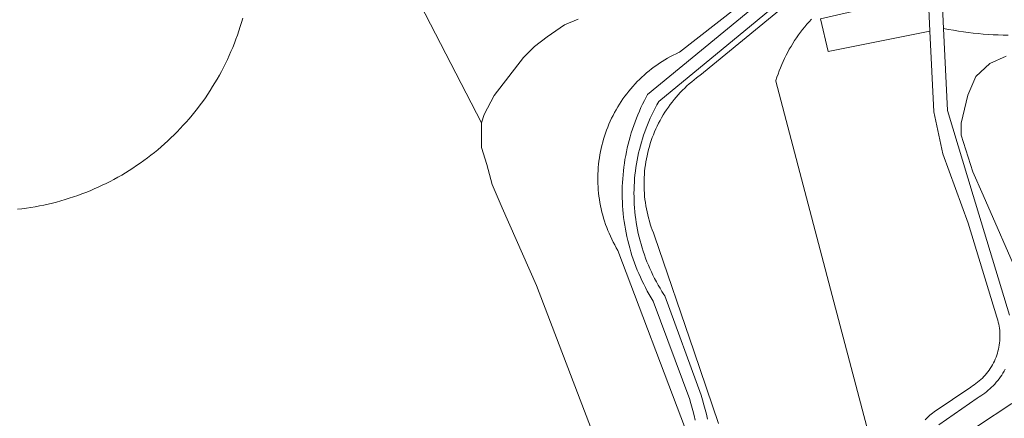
# Model space of a CAD drawing. Header units: metres. Extents: x 80938 to 82288, y 446951 to 448452.
# Tile 77 of 96: x 81827 to 81933, y 447909 to 447952. Entities that reach past the tile are written whole.
import ezdxf

# ---------------------------------------------------------------- set-up
doc = ezdxf.new("R2010")
doc.units = ezdxf.units.M
doc.header["$MEASUREMENT"] = 0
for name, color, linetype, lineweight in [('B-WE-IE-TERREINAFSCHEIDING_KUNSTMATIG_HEKWERK-G', 253, 'IE-TERREINAFSCHEIDING-KUNSTMATIG', 18), ('B-WE-OG-BEBOUWING_BEZINKTANK-GV', 253, 'Continuous', 35), ('B-WE-OG-TERREIN_CULTUURSCHEIDING-GV', 253, 'Continuous', 18), ('B-WE-OG-TERREIN_ERF-GV', 253, 'Continuous', 18), ('B-WE-OG-WATER_SLOOT-GV', 253, 'Continuous', 18), ('B-WE-VH-VERHARDING_HALFVERHARDING-GV', 253, 'Continuous', 18)]:
    doc.layers.add(name, color=color, linetype=linetype, lineweight=lineweight)
doc.linetypes.add('IE-TERREINAFSCHEIDING-KUNSTMATIG', pattern='A,4,[82,NLCS.SHX,S=0.75,R=90,X=0,Y=0],4,-2', length=10)

msp = doc.modelspace()

# ---------------------------------------------------------------- linework, layer by layer
at = {"layer": 'B-WE-IE-TERREINAFSCHEIDING_KUNSTMATIG_HEKWERK-G', "linetype": 'Continuous', "lineweight": 0}
for points in [[(81882.745, 447923.632), (81879.053, 447932.017), (81877.981, 447934.547), (81877.381, 447936.69), (81876.823, 447938.534), (81876.823, 447939.777), (81876.823, 447941.192), (81877.123, 447942.093), (81878.195, 447944.151), (81881.368, 447948.224), (81882.526, 447949.425), (81883.898, 447950.454), (81885.784, 447951.783), (81887.242, 447952.383)], [(81882.745, 447923.632), (81890.847, 447902.462)]]:
    msp.add_lwpolyline(points, dxfattribs=at)
at = {"layer": 'B-WE-OG-BEBOUWING_BEZINKTANK-GV', "linetype": 'Continuous', "lineweight": 0}
msp.add_lwpolyline([(81826.74, 447931.867), (81827.213, 447931.922), (81827.685, 447931.986), (81828.157, 447932.057), (81828.627, 447932.136), (81829.095, 447932.223), (81829.562, 447932.317), (81830.028, 447932.42), (81830.492, 447932.53), (81830.953, 447932.648), (81831.413, 447932.774), (81831.87, 447932.907), (81832.326, 447933.049), (81832.778, 447933.198), (81833.229, 447933.354), (81833.676, 447933.518), (81834.121, 447933.689), (81834.563, 447933.868), (81835.001, 447934.054), (81835.437, 447934.248), (81835.869, 447934.449), (81836.298, 447934.657), (81836.723, 447934.872), (81837.145, 447935.094), (81837.563, 447935.324), (81837.977, 447935.56), (81838.386, 447935.804), (81838.792, 447936.054), (81839.194, 447936.31), (81839.591, 447936.574), (81839.983, 447936.844), (81840.371, 447937.121), (81840.754, 447937.405), (81841.133, 447937.694), (81841.506, 447937.99), (81841.875, 447938.292), (81842.238, 447938.601), (81842.597, 447938.915), (81842.95, 447939.235), (81843.297, 447939.562), (81843.639, 447939.894), (81843.975, 447940.231), (81844.306, 447940.575), (81844.631, 447940.924), (81844.95, 447941.278), (81845.262, 447941.637), (81845.569, 447942.002), (81845.87, 447942.372), (81846.164, 447942.747), (81846.452, 447943.126), (81846.734, 447943.511), (81847.009, 447943.9), (81847.278, 447944.294), (81847.54, 447944.692), (81847.795, 447945.095), (81848.043, 447945.501), (81848.285, 447945.912), (81848.52, 447946.327), (81848.747, 447946.746), (81848.968, 447947.168), (81849.181, 447947.594), (81849.388, 447948.024), (81849.587, 447948.457), (81849.778, 447948.893), (81849.963, 447949.333), (81850.14, 447949.775), (81850.309, 447950.221), (81850.471, 447950.669), (81850.626, 447951.12), (81850.773, 447951.573), (81850.912, 447952.029), (81851.044, 447952.487)], dxfattribs=at)
at = {"layer": 'B-WE-OG-TERREIN_CULTUURSCHEIDING-GV', "linetype": 'Continuous', "lineweight": 0}
for points in [[(81916.985, 447963.492), (81898.195, 447948.823), (81898.142, 447948.799), (81897.829, 447948.652), (81897.519, 447948.498), (81897.213, 447948.336), (81896.911, 447948.168), (81896.613, 447947.992), (81896.319, 447947.81), (81896.029, 447947.621), (81895.743, 447947.425), (81895.462, 447947.223), (81895.186, 447947.014), (81894.915, 447946.799), (81894.649, 447946.578), (81894.388, 447946.351), (81894.132, 447946.118), (81893.882, 447945.879), (81893.638, 447945.634), (81893.399, 447945.383), (81893.166, 447945.128), (81892.939, 447944.866), (81892.718, 447944.6), (81892.503, 447944.329), (81892.295, 447944.052), (81892.093, 447943.771), (81891.897, 447943.486), (81891.709, 447943.196), (81891.527, 447942.901), (81891.352, 447942.603), (81891.183, 447942.3), (81891.022, 447941.994), (81890.868, 447941.684), (81890.721, 447941.371), (81890.582, 447941.054), (81890.449, 447940.734), (81890.325, 447940.411), (81890.207, 447940.086), (81890.098, 447939.758), (81889.996, 447939.427), (81889.901, 447939.094), (81889.815, 447938.759), (81889.736, 447938.422), (81889.665, 447938.083), (81889.601, 447937.743), (81889.546, 447937.402), (81889.498, 447937.059), (81889.459, 447936.715), (81889.427, 447936.37), (81889.404, 447936.025), (81889.388, 447935.679), (81889.38, 447935.333), (81889.381, 447934.987), (81889.389, 447934.641), (81889.405, 447934.296), (81889.43, 447933.95), (81889.462, 447933.606), (81889.502, 447933.262), (81889.551, 447932.92), (81889.607, 447932.578), (81889.671, 447932.238), (81889.743, 447931.899), (81889.822, 447931.563), (81889.91, 447931.228), (81890.005, 447930.895), (81890.108, 447930.565), (81890.218, 447930.237), (81890.336, 447929.911), (81890.461, 447929.589), (81890.594, 447929.269), (81890.734, 447928.953), (81890.882, 447928.64), (81891.037, 447928.33), (81891.198, 447928.024), (81891.367, 447927.722), (81891.543, 447927.424), (81898.829, 447908.136)], [(81898.829, 447908.136), (81891.543, 447927.424), (81891.367, 447927.722), (81891.198, 447928.024), (81891.037, 447928.33), (81890.882, 447928.64), (81890.734, 447928.953), (81890.594, 447929.269), (81890.461, 447929.589), (81890.336, 447929.911), (81890.218, 447930.237), (81890.108, 447930.565), (81890.005, 447930.895), (81889.91, 447931.228), (81889.822, 447931.563), (81889.743, 447931.899), (81889.671, 447932.238), (81889.607, 447932.578), (81889.551, 447932.92), (81889.502, 447933.262), (81889.462, 447933.606), (81889.43, 447933.95), (81889.405, 447934.296), (81889.389, 447934.641), (81889.381, 447934.987), (81889.38, 447935.333), (81889.388, 447935.679), (81889.404, 447936.025), (81889.427, 447936.37), (81889.459, 447936.715), (81889.498, 447937.059), (81889.546, 447937.402), (81889.601, 447937.743), (81889.665, 447938.083), (81889.736, 447938.422), (81889.815, 447938.759), (81889.901, 447939.094), (81889.996, 447939.427), (81890.098, 447939.758), (81890.207, 447940.086), (81890.325, 447940.411), (81890.449, 447940.734), (81890.582, 447941.054), (81890.721, 447941.371), (81890.868, 447941.684), (81891.022, 447941.994), (81891.183, 447942.3), (81891.352, 447942.603), (81891.527, 447942.901), (81891.709, 447943.196), (81891.897, 447943.486), (81892.093, 447943.771), (81892.295, 447944.052), (81892.503, 447944.329), (81892.718, 447944.6), (81892.939, 447944.866), (81893.166, 447945.128), (81893.399, 447945.383), (81893.638, 447945.634), (81893.882, 447945.879), (81894.132, 447946.118), (81894.388, 447946.351), (81894.649, 447946.578), (81894.915, 447946.799), (81895.186, 447947.014), (81895.462, 447947.223), (81895.743, 447947.425), (81896.029, 447947.621), (81896.319, 447947.81), (81896.613, 447947.992), (81896.911, 447948.168), (81897.213, 447948.336), (81897.519, 447948.498), (81897.829, 447948.652), (81898.142, 447948.799), (81898.195, 447948.823), (81916.985, 447963.492)], [(81899.889, 447909.119), (81899.768, 447909.63), (81899.64, 447910.14), (81899.504, 447910.647), (81899.36, 447911.153), (81899.31, 447911.323), (81895.355, 447921.957), (81895.136, 447922.315), (81894.924, 447922.676), (81894.719, 447923.042), (81894.52, 447923.412), (81894.329, 447923.785), (81894.145, 447924.162), (81893.969, 447924.542), (81893.799, 447924.926), (81893.637, 447925.312), (81893.482, 447925.702), (81893.335, 447926.095), (81893.196, 447926.49), (81893.063, 447926.888), (81892.939, 447927.288), (81892.822, 447927.691), (81892.713, 447928.096), (81892.611, 447928.503), (81892.518, 447928.912), (81892.432, 447929.322), (81892.354, 447929.734), (81892.284, 447930.148), (81892.222, 447930.562), (81892.167, 447930.978), (81892.121, 447931.395), (81892.083, 447931.813), (81892.052, 447932.231), (81892.03, 447932.65), (81892.015, 447933.069), (81892.009, 447933.488), (81892.011, 447933.907), (81892.02, 447934.326), (81892.038, 447934.745), (81892.063, 447935.164), (81892.097, 447935.582), (81892.138, 447935.999), (81892.188, 447936.416), (81892.245, 447936.831), (81892.31, 447937.245), (81892.384, 447937.658), (81892.465, 447938.07), (81892.554, 447938.479), (81892.65, 447938.888), (81892.755, 447939.294), (81892.867, 447939.698), (81892.987, 447940.1), (81893.114, 447940.499), (81893.249, 447940.896), (81893.392, 447941.29), (81893.542, 447941.682), (81893.7, 447942.071), (81893.865, 447942.456), (81894.037, 447942.838), (81894.217, 447943.217), (81894.403, 447943.593), (81894.597, 447943.965), (81894.743, 447944.233), (81916.449, 447962.09)], [(81918.813, 447961.439), (81900.386, 447946.31), (81900.311, 447946.256), (81900.039, 447946.054), (81899.771, 447945.845), (81899.509, 447945.63), (81899.252, 447945.409), (81898.999, 447945.182), (81898.753, 447944.949), (81898.512, 447944.711), (81898.277, 447944.466), (81898.047, 447944.217), (81897.823, 447943.962), (81897.606, 447943.701), (81897.395, 447943.436), (81897.19, 447943.166), (81896.991, 447942.891), (81896.799, 447942.611), (81896.614, 447942.327), (81896.435, 447942.039), (81896.263, 447941.746), (81896.099, 447941.45), (81895.941, 447941.149), (81895.79, 447940.845), (81895.647, 447940.538), (81895.51, 447940.227), (81895.382, 447939.914), (81895.26, 447939.597), (81895.146, 447939.277), (81895.04, 447938.955), (81894.942, 447938.631), (81894.851, 447938.304), (81894.767, 447937.975), (81894.692, 447937.644), (81894.624, 447937.312), (81894.565, 447936.978), (81894.513, 447936.643), (81894.469, 447936.307), (81894.433, 447935.969), (81894.405, 447935.631), (81894.384, 447935.293), (81894.372, 447934.954), (81894.368, 447934.615), (81894.372, 447934.275), (81894.384, 447933.936), (81894.404, 447933.598), (81894.432, 447933.26), (81894.468, 447932.922), (81894.511, 447932.586), (81894.563, 447932.251), (81894.623, 447931.917), (81894.69, 447931.584), (81894.765, 447931.254), (81894.848, 447930.925), (81894.939, 447930.598), (81895.038, 447930.273), (81895.144, 447929.951), (81895.257, 447929.632), (81895.378, 447929.315), (81895.507, 447929.001), (81899.763, 447916.489), (81902.395, 447908.75)], [(81902.395, 447908.75), (81899.763, 447916.489), (81895.507, 447929.001), (81895.378, 447929.315), (81895.257, 447929.632), (81895.144, 447929.951), (81895.038, 447930.273), (81894.939, 447930.598), (81894.848, 447930.925), (81894.765, 447931.254), (81894.69, 447931.584), (81894.623, 447931.917), (81894.563, 447932.251), (81894.511, 447932.586), (81894.468, 447932.922), (81894.432, 447933.26), (81894.404, 447933.598), (81894.384, 447933.936), (81894.372, 447934.275), (81894.368, 447934.615), (81894.372, 447934.954), (81894.384, 447935.293), (81894.405, 447935.631), (81894.433, 447935.969), (81894.469, 447936.307), (81894.513, 447936.643), (81894.565, 447936.978), (81894.624, 447937.312), (81894.692, 447937.644), (81894.767, 447937.975), (81894.851, 447938.304), (81894.942, 447938.631), (81895.04, 447938.955), (81895.146, 447939.277), (81895.26, 447939.597), (81895.382, 447939.914), (81895.51, 447940.227), (81895.647, 447940.538), (81895.79, 447940.845), (81895.941, 447941.149), (81896.099, 447941.45), (81896.263, 447941.746), (81896.435, 447942.039), (81896.614, 447942.327), (81896.799, 447942.611), (81896.991, 447942.891), (81897.19, 447943.166), (81897.395, 447943.436), (81897.606, 447943.701), (81897.823, 447943.962), (81898.047, 447944.217), (81898.277, 447944.466), (81898.512, 447944.711), (81898.753, 447944.949), (81898.999, 447945.182), (81899.252, 447945.409), (81899.509, 447945.63), (81899.771, 447945.845), (81900.039, 447946.054), (81900.311, 447946.256), (81900.386, 447946.31), (81918.813, 447961.439)], [(81917.191, 447961.006), (81895.957, 447943.478), (81895.761, 447943.131), (81895.571, 447942.781), (81895.389, 447942.427), (81895.214, 447942.069), (81895.046, 447941.708), (81894.885, 447941.343), (81894.732, 447940.976), (81894.586, 447940.605), (81894.448, 447940.232), (81894.317, 447939.855), (81894.194, 447939.477), (81894.078, 447939.095), (81893.97, 447938.712), (81893.87, 447938.326), (81893.777, 447937.939), (81893.692, 447937.55), (81893.615, 447937.159), (81893.547, 447936.767), (81893.485, 447936.373), (81893.432, 447935.978), (81893.387, 447935.583), (81893.35, 447935.186), (81893.32, 447934.789), (81893.299, 447934.391), (81893.286, 447933.993), (81893.28, 447933.595), (81893.283, 447933.196), (81893.294, 447932.798), (81893.312, 447932.4), (81893.339, 447932.003), (81893.374, 447931.606), (81893.416, 447931.21), (81893.467, 447930.815), (81893.525, 447930.421), (81893.591, 447930.028), (81893.666, 447929.637), (81893.748, 447929.247), (81893.837, 447928.859), (81893.935, 447928.473), (81894.041, 447928.089), (81894.154, 447927.707), (81894.274, 447927.327), (81894.403, 447926.95), (81894.538, 447926.575), (81894.682, 447926.204), (81894.833, 447925.835), (81894.991, 447925.47), (81895.156, 447925.107), (81895.329, 447924.748), (81895.509, 447924.393), (81895.696, 447924.041), (81895.89, 447923.693), (81896.091, 447923.349), (81896.299, 447923.01), (81896.513, 447922.674), (81896.617, 447922.517), (81900.543, 447911.805), (81900.694, 447911.292), (81900.837, 447910.776), (81900.973, 447910.259), (81901.1, 447909.739), (81901.22, 447909.218)], [(81887.242, 447952.383), (81885.784, 447951.783), (81883.898, 447950.454), (81882.526, 447949.425), (81881.368, 447948.224), (81878.195, 447944.151), (81877.123, 447942.093), (81876.823, 447941.192), (81876.823, 447939.777), (81876.823, 447938.534), (81877.381, 447936.69), (81877.981, 447934.547), (81879.053, 447932.017), (81882.745, 447923.632), (81890.847, 447902.462)], [(81919.084, 447905.783), (81914.843, 447921.888), (81908.579, 447945.674), (81908.605, 447945.76), (81908.716, 447946.11), (81908.835, 447946.457), (81908.961, 447946.802), (81909.095, 447947.144), (81909.236, 447947.483), (81909.384, 447947.818), (81909.54, 447948.15), (81909.703, 447948.479), (81909.873, 447948.805), (81910.05, 447949.126), (81910.234, 447949.444), (81910.425, 447949.757), (81910.623, 447950.066), (81910.827, 447950.371), (81911.038, 447950.672), (81911.256, 447950.967), (81911.48, 447951.258), (81911.71, 447951.544), (81911.946, 447951.825), (81912.189, 447952.1), (81912.437, 447952.371)], [(81912.437, 447952.371), (81912.189, 447952.1), (81911.946, 447951.825), (81911.71, 447951.544), (81911.48, 447951.258), (81911.256, 447950.967), (81911.038, 447950.672), (81910.827, 447950.371), (81910.623, 447950.066), (81910.425, 447949.757), (81910.234, 447949.444), (81910.05, 447949.126), (81909.873, 447948.805), (81909.703, 447948.479), (81909.54, 447948.15), (81909.384, 447947.818), (81909.236, 447947.483), (81909.095, 447947.144), (81908.961, 447946.802), (81908.835, 447946.457), (81908.716, 447946.11), (81908.605, 447945.76), (81908.579, 447945.674), (81914.843, 447921.888), (81919.084, 447905.783)], [(81924.705, 447909.162), (81924.966, 447909.403), (81925.233, 447909.639), (81925.504, 447909.869), (81925.671, 447910.005), (81929.637, 447912.682), (81929.83, 447912.801), (81930.018, 447912.926), (81930.202, 447913.058), (81930.382, 447913.196), (81930.556, 447913.341), (81930.725, 447913.491), (81930.889, 447913.648), (81931.047, 447913.81), (81931.199, 447913.977), (81931.345, 447914.15), (81931.485, 447914.328), (81931.618, 447914.511), (81931.745, 447914.698), (81931.866, 447914.89), (81931.979, 447915.086), (81932.085, 447915.286), (81932.185, 447915.489), (81932.277, 447915.696), (81932.362, 447915.906), (81932.439, 447916.119), (81932.509, 447916.334), (81932.571, 447916.552), (81932.625, 447916.772), (81932.672, 447916.993), (81932.71, 447917.216), (81932.741, 447917.441), (81932.764, 447917.666), (81932.779, 447917.892), (81932.785, 447918.118), (81932.784, 447918.344), (81932.775, 447918.571), (81932.758, 447918.796), (81932.733, 447919.021), (81932.7, 447919.245), (81932.659, 447919.468), (81932.61, 447919.689), (81932.554, 447919.908), (81932.489, 447920.125), (81932.46, 447920.216), (81929.339, 447930.361), (81926.628, 447937.861), (81926.285, 447939.362), (81925.64, 447942.389), (81925.22, 447951.073), (81914.228, 447948.903), (81913.425, 447952.408)], [(81933.687, 447950.647), (81933.147, 447950.656), (81932.606, 447950.673), (81932.066, 447950.698), (81931.526, 447950.73), (81930.986, 447950.771), (81930.448, 447950.82), (81929.91, 447950.876), (81929.373, 447950.941), (81928.837, 447951.014), (81928.302, 447951.094), (81927.768, 447951.183), (81927.236, 447951.279), (81926.705, 447951.383), (81927.11, 447942.535), (81929.898, 447933.355), (81933.823, 447920.43)], [(81934.976, 447924.235), (81930.963, 447933.394), (81929.86, 447935.91), (81928.614, 447939.845), (81928.614, 447941.157), (81929.336, 447944.174), (81930.188, 447946.207), (81931.697, 447947.585), (81933.468, 447948.372)], [(81933.354, 447914.613), (81933.238, 447914.397), (81933.114, 447914.185), (81932.984, 447913.978), (81932.847, 447913.774), (81932.703, 447913.575), (81932.553, 447913.381), (81932.397, 447913.192), (81932.234, 447913.008), (81932.066, 447912.83), (81931.892, 447912.657), (81931.712, 447912.49), (81931.527, 447912.329), (81931.337, 447912.174), (81931.142, 447912.025), (81930.943, 447911.883), (81930.738, 447911.747), (81930.53, 447911.618), (81930.317, 447911.496), (81926.193, 447908.611)], [(81930.348, 447908.46), (81934.058, 447910.92)]]:
    msp.add_lwpolyline(points, dxfattribs=at)
at = {"layer": 'B-WE-OG-TERREIN_ERF-GV', "linetype": 'Continuous', "lineweight": 0}
for points in [[(81890.847, 447902.462), (81882.745, 447923.632), (81879.053, 447932.017), (81877.981, 447934.547), (81877.381, 447936.69), (81876.823, 447938.534), (81876.823, 447939.777), (81876.823, 447941.192), (81849.204, 447994.599)], [(81849.204, 447994.599), (81876.823, 447941.192), (81877.123, 447942.093), (81878.195, 447944.151), (81881.368, 447948.224), (81882.526, 447949.425), (81883.898, 447950.454), (81885.784, 447951.783), (81887.242, 447952.383)], [(81851.044, 447952.487), (81850.912, 447952.029), (81850.773, 447951.573), (81850.626, 447951.12), (81850.471, 447950.669), (81850.309, 447950.221), (81850.14, 447949.775), (81849.963, 447949.333), (81849.778, 447948.893), (81849.587, 447948.457), (81849.388, 447948.024), (81849.181, 447947.594), (81848.968, 447947.168), (81848.747, 447946.746), (81848.52, 447946.327), (81848.285, 447945.912), (81848.043, 447945.501), (81847.795, 447945.095), (81847.54, 447944.692), (81847.278, 447944.294), (81847.009, 447943.9), (81846.734, 447943.511), (81846.452, 447943.126), (81846.164, 447942.747), (81845.87, 447942.372), (81845.569, 447942.002), (81845.262, 447941.637), (81844.95, 447941.278), (81844.631, 447940.924), (81844.306, 447940.575), (81843.975, 447940.231), (81843.639, 447939.894), (81843.297, 447939.562), (81842.95, 447939.235), (81842.597, 447938.915), (81842.238, 447938.601), (81841.875, 447938.292), (81841.506, 447937.99), (81841.133, 447937.694), (81840.754, 447937.405), (81840.371, 447937.121), (81839.983, 447936.844), (81839.591, 447936.574), (81839.194, 447936.31), (81838.792, 447936.054), (81838.386, 447935.804), (81837.977, 447935.56), (81837.563, 447935.324), (81837.145, 447935.094), (81836.723, 447934.872), (81836.298, 447934.657), (81835.869, 447934.449), (81835.437, 447934.248), (81835.001, 447934.054), (81834.563, 447933.868), (81834.121, 447933.689), (81833.676, 447933.518), (81833.229, 447933.354), (81832.778, 447933.198), (81832.326, 447933.049), (81831.87, 447932.907), (81831.413, 447932.774), (81830.953, 447932.648), (81830.492, 447932.53), (81830.028, 447932.42), (81829.562, 447932.317), (81829.095, 447932.223), (81828.627, 447932.136), (81828.157, 447932.057), (81827.685, 447931.986), (81827.213, 447931.922), (81826.74, 447931.867)]]:
    msp.add_lwpolyline(points, dxfattribs=at)
at = {"layer": 'B-WE-OG-WATER_SLOOT-GV', "linetype": 'Continuous', "lineweight": 0}
for points in [[(81933.468, 447948.372), (81931.697, 447947.585), (81930.188, 447946.207), (81929.336, 447944.174), (81928.614, 447941.157), (81928.614, 447939.845), (81929.86, 447935.91), (81930.963, 447933.394), (81934.976, 447924.235)], [(81934.058, 447910.92), (81930.348, 447908.46)]]:
    msp.add_lwpolyline(points, dxfattribs=at)
at = {"layer": 'B-WE-VH-VERHARDING_HALFVERHARDING-GV', "linetype": 'Continuous', "lineweight": 0}
for points in [[(81916.449, 447962.09), (81894.743, 447944.233), (81894.597, 447943.965), (81894.403, 447943.593), (81894.217, 447943.217), (81894.037, 447942.838), (81893.865, 447942.456), (81893.7, 447942.071), (81893.542, 447941.682), (81893.392, 447941.29), (81893.249, 447940.896), (81893.114, 447940.499), (81892.987, 447940.1), (81892.867, 447939.698), (81892.755, 447939.294), (81892.65, 447938.888), (81892.554, 447938.479), (81892.465, 447938.07), (81892.384, 447937.658), (81892.31, 447937.245), (81892.245, 447936.831), (81892.188, 447936.416), (81892.138, 447935.999), (81892.097, 447935.582), (81892.063, 447935.164), (81892.038, 447934.745), (81892.02, 447934.326), (81892.011, 447933.907), (81892.009, 447933.488), (81892.015, 447933.069), (81892.03, 447932.65), (81892.052, 447932.231), (81892.083, 447931.813), (81892.121, 447931.395), (81892.167, 447930.978), (81892.222, 447930.562), (81892.284, 447930.148), (81892.354, 447929.734), (81892.432, 447929.322), (81892.518, 447928.912), (81892.611, 447928.503), (81892.713, 447928.096), (81892.822, 447927.691), (81892.939, 447927.288), (81893.063, 447926.888), (81893.196, 447926.49), (81893.335, 447926.095), (81893.482, 447925.702), (81893.637, 447925.312), (81893.799, 447924.926), (81893.969, 447924.542), (81894.145, 447924.162), (81894.329, 447923.785), (81894.52, 447923.412), (81894.719, 447923.042), (81894.924, 447922.676), (81895.136, 447922.315), (81895.355, 447921.957), (81899.31, 447911.323), (81899.36, 447911.153), (81899.504, 447910.647), (81899.64, 447910.14), (81899.768, 447909.63), (81899.889, 447909.119)], [(81901.22, 447909.218), (81901.1, 447909.739), (81900.973, 447910.259), (81900.837, 447910.776), (81900.694, 447911.292), (81900.543, 447911.805), (81896.617, 447922.517), (81896.513, 447922.674), (81896.299, 447923.01), (81896.091, 447923.349), (81895.89, 447923.693), (81895.696, 447924.041), (81895.509, 447924.393), (81895.329, 447924.748), (81895.156, 447925.107), (81894.991, 447925.47), (81894.833, 447925.835), (81894.682, 447926.204), (81894.538, 447926.575), (81894.403, 447926.95), (81894.274, 447927.327), (81894.154, 447927.707), (81894.041, 447928.089), (81893.935, 447928.473), (81893.837, 447928.859), (81893.748, 447929.247), (81893.666, 447929.637), (81893.591, 447930.028), (81893.525, 447930.421), (81893.467, 447930.815), (81893.416, 447931.21), (81893.374, 447931.606), (81893.339, 447932.003), (81893.312, 447932.4), (81893.294, 447932.798), (81893.283, 447933.196), (81893.28, 447933.595), (81893.286, 447933.993), (81893.299, 447934.391), (81893.32, 447934.789), (81893.35, 447935.186), (81893.387, 447935.583), (81893.432, 447935.978), (81893.485, 447936.373), (81893.547, 447936.767), (81893.615, 447937.159), (81893.692, 447937.55), (81893.777, 447937.939), (81893.87, 447938.326), (81893.97, 447938.712), (81894.078, 447939.095), (81894.194, 447939.477), (81894.317, 447939.855), (81894.448, 447940.232), (81894.586, 447940.605), (81894.732, 447940.976), (81894.885, 447941.343), (81895.046, 447941.708), (81895.214, 447942.069), (81895.389, 447942.427), (81895.571, 447942.781), (81895.761, 447943.131), (81895.957, 447943.478), (81917.191, 447961.006)], [(81925.025, 447955.11), (81925.22, 447951.073), (81925.64, 447942.389), (81926.285, 447939.362), (81926.628, 447937.861), (81929.339, 447930.361), (81932.46, 447920.216), (81932.489, 447920.125), (81932.554, 447919.908), (81932.61, 447919.689), (81932.659, 447919.468), (81932.7, 447919.245), (81932.733, 447919.021), (81932.758, 447918.796), (81932.775, 447918.571), (81932.784, 447918.344), (81932.785, 447918.118), (81932.779, 447917.892), (81932.764, 447917.666), (81932.741, 447917.441), (81932.71, 447917.216), (81932.672, 447916.993), (81932.625, 447916.772), (81932.571, 447916.552), (81932.509, 447916.334), (81932.439, 447916.119), (81932.362, 447915.906), (81932.277, 447915.696), (81932.185, 447915.489), (81932.085, 447915.286), (81931.979, 447915.086), (81931.866, 447914.89), (81931.745, 447914.698), (81931.618, 447914.511), (81931.485, 447914.328), (81931.345, 447914.15), (81931.199, 447913.977), (81931.047, 447913.81), (81930.889, 447913.648), (81930.725, 447913.491), (81930.556, 447913.341), (81930.382, 447913.196), (81930.202, 447913.058), (81930.018, 447912.926), (81929.83, 447912.801), (81929.637, 447912.682), (81925.671, 447910.005), (81925.504, 447909.869), (81925.233, 447909.639), (81924.966, 447909.403), (81924.705, 447909.162)], [(81926.523, 447955.344), (81926.705, 447951.383), (81927.236, 447951.279), (81927.768, 447951.183), (81928.302, 447951.094), (81928.837, 447951.014), (81929.373, 447950.941), (81929.91, 447950.876), (81930.448, 447950.82), (81930.986, 447950.771), (81931.526, 447950.73), (81932.066, 447950.698), (81932.606, 447950.673), (81933.147, 447950.656), (81933.687, 447950.647)], [(81933.823, 447920.43), (81929.898, 447933.355), (81927.11, 447942.535), (81926.705, 447951.383), (81926.523, 447955.344)], [(81926.193, 447908.611), (81930.317, 447911.496), (81930.53, 447911.618), (81930.738, 447911.747), (81930.943, 447911.883), (81931.142, 447912.025), (81931.337, 447912.174), (81931.527, 447912.329), (81931.712, 447912.49), (81931.892, 447912.657), (81932.066, 447912.83), (81932.234, 447913.008), (81932.397, 447913.192), (81932.553, 447913.381), (81932.703, 447913.575), (81932.847, 447913.774), (81932.984, 447913.978), (81933.114, 447914.185), (81933.238, 447914.397), (81933.354, 447914.613)]]:
    msp.add_lwpolyline(points, dxfattribs=at)
msp.add_lwpolyline([(81925.22, 447951.073), (81925.025, 447955.11), (81913.425, 447952.408), (81914.228, 447948.903)], close=True, dxfattribs=at)

doc.saveas('drawing.dxf')
